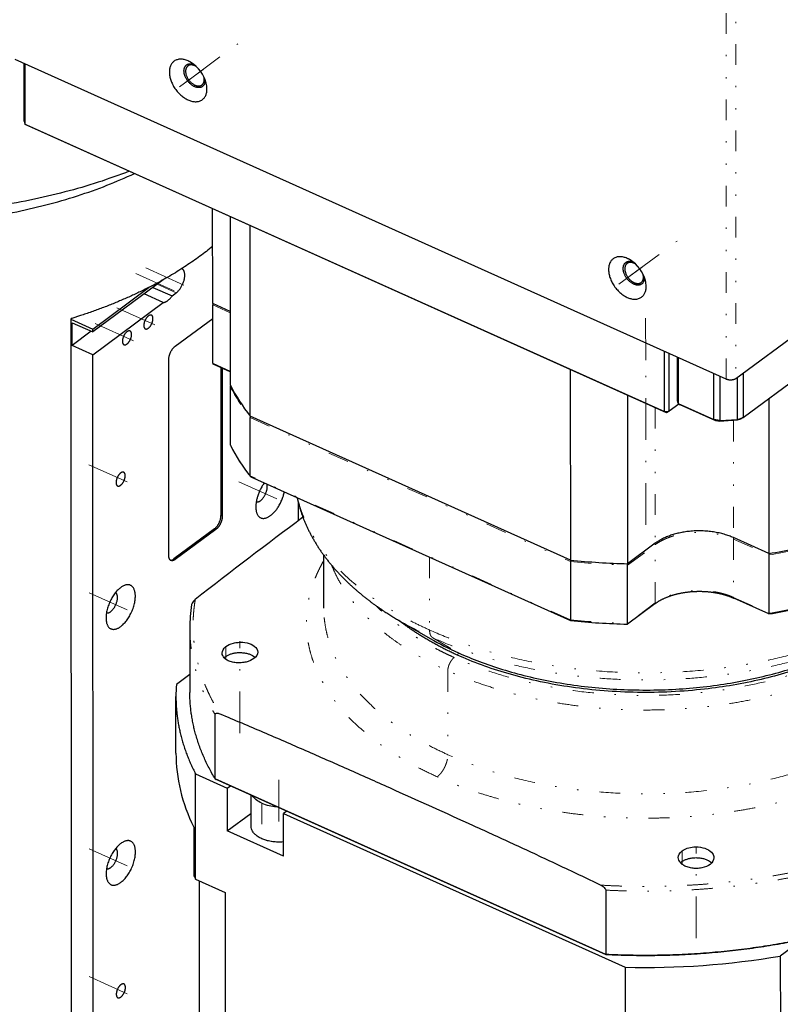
# Model space of a CAD drawing. Header units: millimetres. Extents: x 0 to 3370, y -108 to 2376.
# Tile 10 of 14: x 2565 to 2674, y 1866 to 2007. Entities that reach past the tile are written whole.
import ezdxf

# ---------------------------------------------------------------- set-up
doc = ezdxf.new("R2010")
doc.units = ezdxf.units.MM
doc.linetypes.add('DASHEDBIDOT', pattern=[12.4, 3, -3, 0.2, -3, 0.2, -3])
doc.linetypes.add('DASHEDDOT2X', pattern=[12.2, 6, -3, 0.2, -3])
doc.layers.add('Layer0000', color=7, linetype='Continuous', lineweight=25)

msp = doc.modelspace()

# ---------------------------------------------------------------- linework, layer by layer
at = {"layer": 'Layer0000', "color": 251, "linetype": 'DASHEDBIDOT', "lineweight": 18}
for p, q in [((2666.3369492, 1955.5625415), (2666.3108058, 2015.9986652)), ((2667.714289, 2016.0994093), (2667.7404324, 1955.6632856)), ((2584.5805176, 1969.2008729), (2587.326309, 1967.9665191)), ((2595.0755692, 1965.1078365), (2592.5674446, 1966.2353486)), ((2595.0791904, 1956.7366166), (2592.5710658, 1957.8641287)), ((2656.1302213, 1951.4662792), (2656.1386385, 1932.0080721)), ((2597.9547674, 1950.0544296), (2643.9441347, 1929.3801907)), ((2667.3592245, 1949.6426449), (2667.3665042, 1932.8140251)), ((2643.9477559, 1921.0089709), (2597.9583886, 1941.6832098)), ((2593.7550939, 1935.9945709), (2593.9522644, 1935.9059341)), ((2593.0306212, 1933.9979238), (2592.8334507, 1934.0865606)), ((2652.1728445, 1928.8669591), (2656.1387268, 1931.803896)), ((2656.142348, 1923.4326762), (2656.1387268, 1931.803896)), ((2667.3665925, 1932.609849), (2667.3702137, 1924.2386291)), ((2667.3665925, 1932.609849), (2672.4541253, 1930.3227797)), ((2586.9928407, 1929.7610535), (2587.1900112, 1929.6724167)), ((2623.721141, 1930.0105401), (2623.7256704, 1919.5399477)), ((2656.142348, 1923.4326762), (2652.1764657, 1920.4957392)), ((2667.3702137, 1924.2386291), (2672.4577465, 1921.9515599)), ((2624.1764725, 1918.4295841), (2627.8783281, 1916.2546848)), ((2594.4680962, 1915.3345763), (2594.4673075, 1917.1577507)), ((2627.8783281, 1916.2546848), (2627.7247161, 1915.9366859)), ((2626.3419437, 1913.6872237), (2626.3471547, 1901.6408342)), ((2598.0337617, 1895.864973), (2598.0349102, 1893.2099507)), ((2598.0337617, 1895.864973), (2598.0349102, 1893.2099507)), ((2599.6154939, 1894.676133), (2599.617702, 1889.5717307)), ((2599.6154939, 1894.676133), (2599.617702, 1889.5717307)), ((2659.9957761, 1885.9077942), (2659.9949526, 1887.8113321))]:
    msp.add_line(p, q, dxfattribs=at)
at = {"layer": 'Layer0000', "color": 5, "linetype": 'DASHEDDOT2X', "lineweight": 18}
for p, q in [((2588.7833546, 1998.2832554), (2596.1766709, 2003.758381)), ((2587.8117097, 1997.5637031), (2591.1956266, 2000.0696652)), ((2651.8779265, 1969.9194765), (2659.2712427, 1975.394602)), ((2582.9710509, 1971.5574447), (2588.7225201, 1968.9719069)), ((2650.9062815, 1969.1999241), (2654.2901985, 1971.7058862)), ((2581.5442783, 1970.7354485), (2587.492918, 1968.0612739)), ((2578.7789764, 1965.8281079), (2584.7276161, 1963.1539333)), ((2654.7662917, 1958.3264887), (2654.7628468, 1966.2899547)), ((2575.7049712, 1963.5515252), (2581.6536109, 1960.8773506)), ((2654.7765371, 1934.6420618), (2654.7650543, 1961.1855448)), ((2574.7917035, 1943.2679823), (2580.7403432, 1940.5938077)), ((2596.3181157, 1940.8285285), (2602.2667554, 1938.1543539)), ((2574.800079, 1924.8924497), (2580.7487187, 1922.2182751)), ((2596.4834316, 1904.730709), (2596.4777157, 1917.9442664)), ((2602.0740356, 1898.0289183), (2602.0775688, 1889.8612763)), ((2574.81683, 1888.1413845), (2580.7654697, 1885.4672099)), ((2662.0111248, 1875.2731352), (2662.0054154, 1888.4715208)), ((2574.8252055, 1869.7658519), (2580.7738452, 1867.0916773))]:
    msp.add_line(p, q, dxfattribs=at)
at = {"layer": 'Layer0000', "color": 7, "linetype": 'Continuous', "lineweight": 25}
for p, q in [((2666.3369492, 1955.5625415), (2564.2026111, 2001.4764087)), ((2565.485896, 1992.6231542), (2565.4823151, 2000.9011256)), ((2565.5690974, 2000.8621131), (2565.5728365, 1992.2182349)), ((2565.485896, 1992.6231542), (2565.5728365, 1992.2182349)), ((2565.8804137, 1992.0375284), (2565.5728365, 1992.2182349)), ((2565.5728365, 1992.2182349), (2657.4543068, 1950.9134818)), ((2657.761884, 1950.7327753), (2565.8804137, 1992.0375284)), ((2667.7404324, 1955.6632856), (2705.8580982, 1983.8913497)), ((2592.5673563, 1966.4395247), (2592.5614716, 1980.043222)), ((2595.0695962, 1978.9157099), (2595.0800555, 1954.7368097)), ((2597.954679, 1950.2586057), (2597.9428413, 1977.6240601)), ((2575.3360135, 1962.7629531), (2583.4586116, 1968.7784817)), ((2585.4417456, 1969.8386912), (2575.3361996, 1962.354608)), ((2583.9846379, 1968.7595693), (2586.7304294, 1967.5252156)), ((2585.4629845, 1966.5865565), (2582.717193, 1967.8209103)), ((2586.7304294, 1967.5252156), (2587.326309, 1967.9665191)), ((2575.3376886, 1959.0878466), (2585.4629845, 1966.5865565)), ((2595.0754809, 1965.3120126), (2592.5673563, 1966.4395247)), ((2592.5710658, 1957.8641287), (2592.5674446, 1966.2353486)), ((2572.357778, 1964.3118514), (2572.1812849, 1964.1811421)), ((2572.355365, 1964.3100644), (2572.3553646, 1964.3111023)), ((2587.176052, 1960.2983043), (2592.5682854, 1964.2917475)), ((2572.1812849, 1964.1811421), (2575.3360135, 1962.7629531)), ((2572.1812849, 1964.1811421), (2572.2706236, 1768.1754611)), ((2572.3786415, 1963.6841601), (2575.3361996, 1962.354608)), ((2572.3801305, 1960.4173988), (2572.3786415, 1963.6841601)), ((2668.7620125, 1950.0665499), (2687.0957186, 1963.6435889)), ((2575.124433, 1962.4498063), (2572.3801305, 1960.4173988)), ((2575.3361996, 1962.354608), (2575.3360135, 1962.7629531)), ((2575.3376886, 1959.0878466), (2572.3801305, 1960.4173988)), ((2575.4236771, 1770.4323787), (2575.3376886, 1959.0878466)), ((2657.4543068, 1950.9134818), (2657.4505676, 1959.55736)), ((2658.1560484, 1950.9638538), (2658.1524675, 1959.2418252)), ((2659.3381884, 1952.4737939), (2659.3354907, 1958.7100043)), ((2659.422273, 1958.6709919), (2659.4251289, 1952.0688746)), ((2586.2672513, 1930.2144774), (2586.2544088, 1958.390294)), ((2595.0792299, 1956.6454171), (2592.6556189, 1957.7349366)), ((2593.745408, 1957.2450286), (2593.7550939, 1935.9945709)), ((2593.9425785, 1957.1563918), (2593.9522644, 1935.9059341)), ((2643.9322087, 1956.9498212), (2643.9440464, 1929.5843668)), ((2664.5515629, 1949.7643176), (2664.548707, 1956.3664348)), ((2665.4393662, 1955.9660444), (2665.4421102, 1949.6226624)), ((2667.9584057, 1949.8032858), (2667.9558018, 1955.8227775)), ((2668.7592651, 1956.4177828), (2668.7620125, 1950.0665499)), ((2595.0801438, 1954.5326336), (2595.083765, 1946.1614138)), ((2652.1622969, 1953.2500354), (2652.1727562, 1929.0711352)), ((2659.549522, 1951.9957917), (2658.1560484, 1950.9638538)), ((2659.4251289, 1952.0688746), (2659.3381884, 1952.4737939)), ((2659.4251289, 1952.0688746), (2659.7327061, 1951.8881681)), ((2659.4251289, 1952.0688746), (2664.5515629, 1949.7643176)), ((2664.8591401, 1949.5836111), (2659.7327061, 1951.8881681)), ((2672.444405, 1952.7935482), (2672.454037, 1930.5269558)), ((2643.9440464, 1929.5843668), (2597.954679, 1950.2586057)), ((2657.4543068, 1950.9134818), (2658.1560484, 1950.9638538)), ((2657.761884, 1950.7327753), (2657.4543068, 1950.9134818)), ((2658.1560484, 1950.9638538), (2657.761884, 1950.7327753)), ((2597.9583886, 1941.6832098), (2597.9547674, 1950.0544296)), ((2665.4421102, 1949.6226624), (2664.5515629, 1949.7643176)), ((2664.8591401, 1949.5836111), (2664.5515629, 1949.7643176)), ((2665.3808106, 1949.5006314), (2664.8591401, 1949.5836111)), ((2667.8971061, 1949.6812548), (2665.3808106, 1949.5006314)), ((2665.4421102, 1949.6226624), (2665.3808106, 1949.5006314)), ((2665.4421102, 1949.6226624), (2667.9584057, 1949.8032858)), ((2668.3678481, 1949.8354714), (2667.8971061, 1949.6812548)), ((2667.9584057, 1949.8032858), (2667.8971061, 1949.6812548)), ((2667.9584057, 1949.8032858), (2668.7620125, 1950.0665499)), ((2668.7620125, 1950.0665499), (2668.3678481, 1949.8354714)), ((2598.0272892, 1941.5610541), (2643.9814242, 1920.9026537)), ((2604.8677825, 1937.8458022), (2604.8689736, 1935.2326429)), ((2592.8334507, 1934.0865606), (2586.9928407, 1929.7610535)), ((2593.0306212, 1933.9979238), (2587.1900112, 1929.6724167)), ((2656.1386385, 1932.0080721), (2652.1727562, 1929.0711352)), ((2672.454037, 1930.5269558), (2667.3665042, 1932.8140251)), ((2608.5317081, 1922.6780527), (2608.5284201, 1930.2788827)), ((2672.4541253, 1930.3227797), (2672.4577465, 1921.9515599)), ((2643.9441347, 1929.3801907), (2643.9477559, 1921.0089709)), ((2652.1764657, 1920.4957392), (2652.1728445, 1928.8669591)), ((2656.0939597, 1923.3204054), (2652.1476777, 1920.3979835)), ((2672.4751334, 1921.8525619), (2667.4214093, 1924.1244327)), ((2619.5645468, 1920.7814391), (2623.8240623, 1918.3221606)), ((2589.2829464, 1919.8112602), (2589.2869386, 1910.5825008)), ((2589.2858256, 1913.1554174), (2587.3517647, 1911.7231473)), ((2589.2858256, 1913.1554174), (2587.3517647, 1911.7231473)), ((2587.290719, 1901.8428989), (2587.2871861, 1910.0099426)), ((2587.290719, 1901.8428989), (2587.2871861, 1910.0099426)), ((2592.9191718, 1898.1811804), (2592.9151797, 1907.4099398)), ((2590.1175866, 1883.7629412), (2590.1110507, 1898.8719722)), ((2590.1110507, 1898.8719722), (2594.6508547, 1896.8311311)), ((2590.1175866, 1883.7629412), (2590.1110507, 1898.8719722)), ((2590.1110507, 1898.8719722), (2594.6508547, 1896.8311311)), ((2592.9191718, 1898.1811804), (2593.0888036, 1898.0879487)), ((2649.0265764, 1872.9584398), (2592.9191718, 1898.1811804)), ((2649.1030064, 1872.9071063), (2593.0888036, 1898.0879487)), ((2594.6508547, 1896.8311311), (2595.116874, 1897.176242)), ((2594.6508547, 1896.8311311), (2595.116874, 1897.176242)), ((2594.6508547, 1896.8311311), (2594.6535044, 1890.7058483)), ((2594.6508547, 1896.8311311), (2594.6535044, 1890.7058483)), ((2598.0769066, 1891.3911658), (2598.0749793, 1895.8464438)), ((2598.0769066, 1891.3911658), (2598.0749793, 1895.8464438)), ((2603.200866, 1893.5421328), (2602.7348467, 1893.1970219)), ((2603.200866, 1893.5421328), (2602.7348467, 1893.1970219)), ((2594.6535044, 1890.7058483), (2598.0349102, 1893.2099507)), ((2594.6535044, 1890.7058483), (2598.0349102, 1893.2099507)), ((2602.7374964, 1887.0717391), (2602.7348467, 1893.1970219)), ((2602.7348467, 1893.1970219), (2651.8351921, 1871.1242618)), ((2602.7374964, 1887.0717391), (2602.7348467, 1893.1970219)), ((2602.7348467, 1893.1970219), (2651.8351921, 1871.1242618)), ((2589.8408122, 1891.2480768), (2589.8438152, 1884.3060896)), ((2589.8408122, 1891.2480768), (2589.8438152, 1884.3060896)), ((2602.7374964, 1887.0717391), (2594.6535044, 1890.7058483)), ((2602.7374964, 1887.0717391), (2594.6535044, 1890.7058483)), ((2590.1175866, 1883.7629412), (2594.3655782, 1881.8532826)), ((2590.1175866, 1883.7629412), (2594.3655782, 1881.8532826)), ((2590.7161049, 1791.8739527), (2590.6764643, 1883.5117012)), ((2590.7161049, 1791.8739527), (2590.6764643, 1883.5117012)), ((2594.3655782, 1881.8532826), (2594.4075312, 1784.869638)), ((2594.3655782, 1881.8532826), (2594.4075312, 1784.869638)), ((2649.0225842, 1882.1871992), (2649.0265764, 1872.9584398)), ((2677.6457125, 1875.3436946), (2674.106801, 1872.7229512)), ((2677.6457125, 1875.3436946), (2674.106801, 1872.7229512)), ((2649.0265764, 1872.9584398), (2649.1030064, 1872.9071063)), ((2674.106801, 1872.7229512), (2674.1133368, 1857.6139202)), ((2674.106801, 1872.7229512), (2674.1133368, 1857.6139202)), ((2651.8351921, 1871.1242618), (2651.838725, 1862.9572181)), ((2651.8351921, 1871.1242618), (2651.838725, 1862.9572181))]:
    msp.add_line(p, q, dxfattribs=at)
for centre, radius, start, end in [((2586.7662582, 1996.7894933), 5.0423186, 14.995407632, 58.048240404), ((2589.7803468, 1998.473203), 1.7046062, 0.05239127, 3.767011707), ((2588.2980847, 1997.2340601), 3.4477868, 0.431140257, 14.44566286), ((2649.8608301, 1968.4257143), 5.0423186, 14.995407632, 58.048240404), ((2587.9384409, 1970.963204), 0.5052706, 65.79515861, 69.530916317), ((2652.8749186, 1970.109424), 1.7046062, 0.05239127, 3.767011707), ((2651.3926566, 1968.8702811), 3.4477868, 0.431140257, 14.44566286), ((2592.7323238, 1966.2353449), 0.1648792, 175.756494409, 179.998740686), ((2613.5330919, 1964.7341041), 21.019761, 175.364354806, 175.871148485), ((2592.8279737, 1966.2153543), 0.2620617, 133.927724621, 172.944124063), ((2592.7091353, 1957.8623027), 0.1380815, 179.242293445, 247.28933935), ((2620.5601738, 1967.9311309), 28.6936673, 207.376390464, 218.017587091), ((2595.2327062, 1954.5313735), 0.1525676, 133.049170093, 179.526781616), ((2598.2802417, 1950.0389591), 0.3258418, 143.955453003, 177.27865431), ((2595.256265, 1946.1636998), 0.1725151, 180.759271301, 207.824419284), ((2620.7003795, 1959.3434942), 28.8275315, 207.385535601, 218.003969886), ((2598.1058415, 1941.6788936), 0.1475161, 178.32336317, 215.48602583), ((2598.0668826, 1941.6551887), 0.1020865, 217.346274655, 246.114216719), ((3100.5738327, 1269.9521532), 829.652862, 126.6324305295, 127.9750900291), ((2656.4593803, 2024.2329726), 95.0612783, 279.686450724, 284.47203637), ((2673.8478231, 1930.3072536), 1.3937843, 170.802733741, 179.36173907), ((2586.5216177, 1930.3108031), 0.7240689, 266.879476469, 310.601838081), ((2654.6845629, 2035.5658675), 106.5243501, 264.213212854, 268.64886046), ((2644.5872013, 1929.3672606), 0.6431966, 160.621586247, 178.848107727), ((2651.5332118, 1928.846814), 0.6399499, 1.803924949, 20.612541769), ((2580.9854456, 1923.4462882), 2.740348, 120.765817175, 126.62851557), ((2656.4598204, 2015.4056509), 94.9151848, 279.716444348, 284.459003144), ((2611.5786842, 1919.8158093), 22.2957383, 171.271533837, 180.011690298), ((2672.6047136, 1921.9265965), 0.1490721, 170.359918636, 209.779412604), ((2672.4780568, 1921.8585692), 0.0066019, 245.579339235, 279.746711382), ((2644.0619598, 1920.9874233), 0.1162188, 169.315259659, 227.471771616), ((2643.9945374, 1920.9265032), 0.0271187, 245.754686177, 264.578825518), ((2654.6881955, 2026.7034495), 106.3430502, 264.226503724, 268.620624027), ((2652.1276814, 1920.4249464), 0.033527, 268.919521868, 306.440542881), ((2652.052231, 1920.4792807), 0.1253202, 319.549921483, 7.546570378), ((2646.2981197, 1957.3843048), 45.0658892, 240.086412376, 245.874904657), ((2595.4832009, 1914.3586084), 1.7158294, 126.278760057, 136.741537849), ((2609.8031681, 1910.01903), 22.5159839, 175.659430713, 180.023124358), ((2609.8031681, 1910.01903), 22.5159839, 175.659430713, 180.023124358), ((2601.9622727, 1900.134341), 5.9413303, 246.734515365, 267.895444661), ((2601.9622727, 1900.134341), 5.9413303, 246.734515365, 267.895444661), ((2600.4466041, 1889.9528546), 4.0527697, 125.796488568, 126.517837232), ((2600.4466041, 1889.9528546), 4.0527697, 125.796488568, 126.517837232), ((2581.0021966, 1886.6952231), 2.740348, 120.765817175, 126.62851557), ((2661.0290377, 1884.8790978), 1.7442502, 126.332831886, 135.502465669), ((2614.9244802, 1896.6073095), 27.9349202, 206.126392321, 207.373953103), ((2614.9244802, 1896.6073095), 27.9349202, 206.126392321, 207.373953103), ((2654.8045327, 1985.691982), 114.606193, 268.515353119, 279.696115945), ((2654.8045327, 1985.691982), 114.606193, 268.515353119, 279.696115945)]:
    msp.add_arc(centre, radius, start, end, dxfattribs=at)
at = {"layer": 'Layer0000', "color": 251, "linetype": 'DASHEDBIDOT', "lineweight": 18}
for centre, radius, start, end in [((2620.5602622, 1967.7269548), 28.6936673, 207.376390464, 218.017587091), ((2620.5638834, 1959.3557349), 28.6936673, 207.376390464, 218.017587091), ((2655.8270531, 1931.7927555), 0.3118728, 2.047110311, 34.243413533), ((2667.792155, 1932.596945), 0.4257581, 152.634089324, 178.263204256), ((2656.4594686, 2024.0287965), 95.0612783, 279.686450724, 284.47203637), ((2654.6846512, 2035.3616914), 106.5243501, 264.213212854, 268.64886046), ((2656.0076006, 1923.4241889), 0.1350144, 309.764135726, 3.604114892), ((2667.4868594, 1924.2223488), 0.1177764, 172.054489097, 236.240014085), ((2656.4630899, 2015.6575767), 95.0612783, 279.686450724, 284.47203637), ((2645.1298874, 1965.2165406), 51.2646554, 240.086412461, 245.874904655), ((2654.6882724, 2026.9904715), 106.5243501, 264.213212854, 268.64886046)]:
    msp.add_arc(centre, radius, start, end, dxfattribs=at)
at = {"layer": 'Layer0000', "color": 7, "linetype": 'Continuous', "lineweight": 25}
for points, weights, knots in [([(2589.4346787, 2001.0678701), (2589.2390623, 2001.1855906), (2589.0413549, 2001.2744687), (2586.3381469, 2002.4896794), (2586.3393578, 1999.6904251), (2586.3405687, 1996.8911709), (2589.0437767, 1995.6759602), (2591.7469848, 1994.4607496), (2591.7457739, 1997.2600038)], [0.947095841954, 0.970596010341, 1, 0.707106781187, 1, 0.707106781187, 1, 0.707106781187, 1], [0.22490212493, 0.22490212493, 0.22490212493, 0.25, 0.25, 0.5, 0.5, 0.75, 0.75, 1, 1, 1]), ([(2591.4849523, 1998.4747617), (2591.4856332, 1996.900564), (2589.9654484, 1997.5839538), (2588.4452635, 1998.2673436), (2588.4445826, 1999.8415413), (2588.4439472, 2001.3104272), (2589.8589961, 2000.7758265)], [1, 0.707106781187, 1, 0.707106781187, 1, 0.721238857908, 0.973099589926], [0, 0, 0, 0.25, 0.25, 0.5, 0.5, 0.737937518, 0.737937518, 0.737937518]), ([(2588.6734511, 1999.7974971), (2588.6740517, 1998.4090997), (2590.0148114, 1997.8063694), (2590.6253162, 1997.5319207), (2591.02593, 1997.8285954)], [1, 0.707106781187, 1, 0.841319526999, 0.854575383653], [0, 0, 0, 0.25, 0.25, 0.38544225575, 0.38544225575, 0.38544225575]), ([(2590.1932275, 2000.4899063), (2590.1038227, 2000.5426098), (2590.0136102, 2000.5831643), (2589.4031053, 2000.857613), (2589.0024916, 2000.5609382)], [0.950791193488, 0.972885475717, 1, 0.841319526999, 0.854575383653], [0.72685630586, 0.72685630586, 0.72685630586, 0.75, 0.75, 0.88544225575, 0.88544225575, 0.88544225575]), ([(2591.02593, 1997.8285954), (2591.3551952, 1998.072433), (2591.3549704, 1998.5920365), (2591.354888, 1998.782542), (2591.3052559, 1998.9882827)], [0.854575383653, 0.865787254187, 1, 0.946221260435, 0.912191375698], [0.38544225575, 0.38544225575, 0.38544225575, 0.5, 0.5, 0.5459030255, 0.5459030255, 0.5459030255]), ([(2580.5880097, 1985.4258185), (2541.5629424, 1970.4031195), (2504.5732022, 1987.031631), (2501.3964396, 1988.4597252), (2498.5497216, 1990.1033094)], [0.901341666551, 0.769896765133, 1, 0.97497426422, 0.954225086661], [0.55359460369, 0.55359460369, 0.55359460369, 0.75, 0.75, 0.77136080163, 0.77136080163, 0.77136080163]), ([(2502.9736172, 1987.5491243), (2505.5466122, 1986.0635771), (2508.4179169, 1984.7727997), (2545.0766706, 1968.2930811), (2581.3202763, 1985.0966326)], [0.954225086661, 0.97497426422, 1, 0.753175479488, 0.922354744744], [0.22863919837, 0.22863919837, 0.22863919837, 0.25, 0.25, 0.46067790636, 0.46067790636, 0.46067790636]), ([(2652.5292506, 1972.7040912), (2652.3336342, 1972.8218116), (2652.1359268, 1972.9106897), (2649.4327187, 1974.1259004), (2649.4339296, 1971.3266461), (2649.4351405, 1968.5273919), (2652.1383486, 1967.3121812), (2654.8415566, 1966.0969706), (2654.8403457, 1968.8962248)], [0.947095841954, 0.970596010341, 1, 0.707106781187, 1, 0.707106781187, 1, 0.707106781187, 1], [0.22490212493, 0.22490212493, 0.22490212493, 0.25, 0.25, 0.5, 0.5, 0.75, 0.75, 1, 1, 1]), ([(2587.326309, 1967.9665191), (2588.5559111, 1968.8771522), (2588.5551666, 1970.5105329), (2588.5548341, 1971.2400862), (2588.1456019, 1971.424054)], [1, 0.707106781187, 1, 0.843875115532, 0.854193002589], [0, 0, 0, 0.5, 0.5, 0.76652184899, 0.76652184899, 0.76652184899]), ([(2654.5795241, 1970.1109827), (2654.5802051, 1968.536785), (2653.0600202, 1969.2201748), (2651.5398354, 1969.9035646), (2651.5391544, 1971.4777623), (2651.538519, 1972.9466483), (2652.9535679, 1972.4120475)], [1, 0.707106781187, 1, 0.707106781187, 1, 0.721238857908, 0.973099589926], [0, 0, 0, 0.25, 0.25, 0.5, 0.5, 0.737937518, 0.737937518, 0.737937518]), ([(2651.768023, 1971.4337181), (2651.7686235, 1970.0453207), (2653.1093832, 1969.4425904), (2653.7198881, 1969.1681417), (2654.1205018, 1969.4648164)], [1, 0.707106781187, 1, 0.841319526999, 0.854575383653], [0, 0, 0, 0.25, 0.25, 0.38544225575, 0.38544225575, 0.38544225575]), ([(2653.2877994, 1972.1261273), (2653.1983946, 1972.1788308), (2653.108182, 1972.2193853), (2652.4976771, 1972.493834), (2652.0970634, 1972.1971592)], [0.950791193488, 0.972885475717, 1, 0.841319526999, 0.854575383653], [0.72685630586, 0.72685630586, 0.72685630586, 0.75, 0.75, 0.88544225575, 0.88544225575, 0.88544225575]), ([(2654.1205018, 1969.4648164), (2654.449767, 1969.708654), (2654.4495423, 1970.2282575), (2654.4494599, 1970.418763), (2654.3998278, 1970.6245037)], [0.854575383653, 0.865787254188, 1, 0.946221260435, 0.912191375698], [0.38544225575, 0.38544225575, 0.38544225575, 0.5, 0.5, 0.5459030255, 0.5459030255, 0.5459030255]), ([(2583.3302604, 1964.6598682), (2582.6693493, 1964.1704029), (2582.6697495, 1963.2924608), (2582.6699282, 1962.9003259), (2582.8898905, 1962.8014432)], [1, 0.707106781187, 1, 0.843875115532, 0.854193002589], [0, 0, 0, 0.25, 0.25, 0.38326092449, 0.38326092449, 0.38326092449]), ([(2582.8898905, 1962.8014432), (2583.0782608, 1962.7167625), (2583.3310607, 1962.903984), (2583.9919719, 1963.3934493), (2583.9915717, 1964.2713914), (2583.991393, 1964.6635263), (2583.7714307, 1964.762409)], [0.854193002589, 0.863231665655, 1, 0.707106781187, 1, 0.843875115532, 0.854193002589], [0.38326092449, 0.38326092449, 0.38326092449, 0.5, 0.5, 0.75, 0.75, 0.88326092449, 0.88326092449, 0.88326092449]), ([(2580.2562552, 1962.3832855), (2579.595344, 1961.8938202), (2579.5957442, 1961.0158781), (2579.5959229, 1960.6237432), (2579.8158852, 1960.5248605)], [1, 0.707106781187, 1, 0.843875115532, 0.854193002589], [0, 0, 0, 0.25, 0.25, 0.38326092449, 0.38326092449, 0.38326092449]), ([(2579.8158852, 1960.5248605), (2580.0042556, 1960.4401798), (2580.2570555, 1960.6274013), (2580.9179666, 1961.1168666), (2580.9175665, 1961.9948087), (2580.9173877, 1962.3869436), (2580.6974254, 1962.4858263)], [0.854193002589, 0.863231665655, 1, 0.707106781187, 1, 0.843875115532, 0.854193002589], [0.38326092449, 0.38326092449, 0.38326092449, 0.5, 0.5, 0.75, 0.75, 0.88326092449, 0.88326092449, 0.88326092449]), ([(2579.3429875, 1942.0997426), (2578.6820763, 1941.6102773), (2578.6824765, 1940.7323352), (2578.6826552, 1940.3402003), (2578.9026175, 1940.2413176)], [1, 0.707106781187, 1, 0.843875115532, 0.854193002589], [0, 0, 0, 0.25, 0.25, 0.38326092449, 0.38326092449, 0.38326092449]), ([(2578.9026175, 1940.2413176), (2579.0909879, 1940.1566369), (2579.3437878, 1940.3438584), (2580.0046989, 1940.8333237), (2580.0042988, 1941.7112658), (2580.00412, 1942.1034007), (2579.7841577, 1942.2022834)], [0.854193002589, 0.863231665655, 1, 0.707106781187, 1, 0.843875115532, 0.854193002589], [0.38326092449, 0.38326092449, 0.38326092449, 0.5, 0.5, 0.75, 0.75, 0.88326092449, 0.88326092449, 0.88326092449]), ([(2599.9915752, 1940.6780214), (2598.7617501, 1939.018947), (2598.7625693, 1937.2217493), (2598.7627104, 1936.9120875), (2598.8138006, 1936.6476482)], [0.881197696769, 0.789926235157, 1, 0.956185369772, 0.925479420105], [0.07069082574, 0.07069082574, 0.07069082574, 0.25, 0.25, 0.28739812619, 0.28739812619, 0.28739812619]), ([(2598.8258506, 1937.9513333), (2599.0921495, 1937.8740502), (2599.4290788, 1938.1235773), (2600.4127605, 1938.8520837), (2600.4121649, 1940.1587883), (2600.4120761, 1940.3535975), (2600.369215, 1940.5082557)], [0.856918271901, 0.875751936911, 1, 0.707106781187, 1, 0.94183883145, 0.906776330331], [0.39394764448, 0.39394764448, 0.39394764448, 0.5, 0.5, 0.75, 0.75, 0.79964366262, 0.79964366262, 0.79964366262]), ([(2598.8138006, 1936.6476482), (2599.1836306, 1934.7334328), (2600.8710757, 1935.9831406), (2602.3929895, 1937.1102572), (2602.8705844, 1939.3837804)], [0.925479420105, 0.750921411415, 1, 0.76972863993, 0.901533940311], [0.28739812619, 0.28739812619, 0.28739812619, 0.5, 0.5, 0.69654890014, 0.69654890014, 0.69654890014]), ([(2593.9522644, 1935.9059341), (2593.9524957, 1935.3985078), (2593.6825526, 1934.8396645), (2593.4126096, 1934.2808212), (2593.0306212, 1933.9979238)], [1, 0.923879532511, 1, 0.923879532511, 1], [0, 0, 0, 0.5, 0.5, 1, 1, 1]), ([(2577.2957638, 1920.7115694), (2577.6655939, 1918.797354), (2579.353039, 1920.0470618), (2581.4602696, 1921.6076592), (2581.4589937, 1924.4068654), (2581.457852, 1926.9117032), (2579.5836745, 1925.800974)], [0.925479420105, 0.750921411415, 1, 0.707106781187, 1, 0.72957855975, 0.958504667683], [0.28739812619, 0.28739812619, 0.28739812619, 0.5, 0.5, 0.75, 0.75, 0.98081913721, 0.98081913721, 0.98081913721]), ([(2579.3504873, 1925.6454741), (2577.2432567, 1924.0848766), (2577.2445325, 1921.2856705), (2577.2446737, 1920.9760087), (2577.2957638, 1920.7115694)], [1, 0.707106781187, 1, 0.956185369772, 0.925479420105], [0, 0, 0, 0.25, 0.25, 0.28739812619, 0.28739812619, 0.28739812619]), ([(2577.3078139, 1922.0152545), (2577.5741128, 1921.9379714), (2577.9110421, 1922.1874985), (2578.8947238, 1922.9160049), (2578.8941282, 1924.2227095), (2578.893887, 1924.7518032), (2578.6165983, 1924.9266151)], [0.856918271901, 0.875751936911, 1, 0.707106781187, 1, 0.856371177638, 0.853607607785], [0.39394764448, 0.39394764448, 0.39394764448, 0.5, 0.5, 0.75, 0.75, 0.87259486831, 0.87259486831, 0.87259486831]), ([(2690.2431838, 1920.9532562), (2689.8678689, 1920.6581616), (2689.4779773, 1920.3694271), (2662.4267306, 1900.3366074), (2627.7247161, 1915.9366859)], [0.988371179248, 0.994065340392, 1, 0.707106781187, 1], [0.48986890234, 0.48986890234, 0.48986890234, 0.5, 0.5, 1, 1, 1]), ([(2594.4679201, 1915.7418203), (2596.0356628, 1916.9028133), (2598.0468022, 1915.9987178), (2598.4136493, 1915.833804), (2598.6559044, 1915.6047404)], [1, 0.707106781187, 1, 0.929751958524, 0.893200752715], [0, 0, 0, 0.5, 0.5, 0.61992090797, 0.61992090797, 0.61992090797]), ([(2577.3125149, 1883.9605042), (2577.6823449, 1882.0462888), (2579.36979, 1883.2959966), (2581.4770206, 1884.856594), (2581.4757447, 1887.6558002), (2581.474603, 1890.1606381), (2579.6004256, 1889.0499088)], [0.925479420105, 0.750921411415, 1, 0.707106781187, 1, 0.72957855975, 0.958504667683], [0.28739812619, 0.28739812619, 0.28739812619, 0.5, 0.5, 0.75, 0.75, 0.98081913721, 0.98081913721, 0.98081913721]), ([(2579.3672383, 1888.8944089), (2577.2600077, 1887.3338114), (2577.2612835, 1884.5346053), (2577.2614247, 1884.2249435), (2577.3125149, 1883.9605042)], [1, 0.707106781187, 1, 0.956185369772, 0.925479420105], [0, 0, 0, 0.25, 0.25, 0.28739812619, 0.28739812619, 0.28739812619]), ([(2577.3245649, 1885.2641893), (2577.5908638, 1885.1869062), (2577.9277931, 1885.4364333), (2578.9114748, 1886.1649397), (2578.9108792, 1887.4716443), (2578.910638, 1888.000738), (2578.6333493, 1888.17555)], [0.856918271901, 0.875751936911, 1, 0.707106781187, 1, 0.856371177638, 0.853607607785], [0.39394764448, 0.39394764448, 0.39394764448, 0.5, 0.5, 0.75, 0.75, 0.87259486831, 0.87259486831, 0.87259486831]), ([(2659.9956132, 1886.2842465), (2661.5633559, 1887.4452394), (2663.5744954, 1886.541144), (2663.9846579, 1886.3567579), (2664.236854, 1886.0943747)], [1, 0.707106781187, 1, 0.922103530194, 0.885641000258], [0, 0, 0, 0.5, 0.5, 0.63297759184, 0.63297759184, 0.63297759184]), ([(2579.3764895, 1868.5976123), (2578.7155784, 1868.108147), (2578.7159785, 1867.2302049), (2578.7161573, 1866.83807), (2578.9361196, 1866.7391873)], [1, 0.707106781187, 1, 0.843875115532, 0.854193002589], [0, 0, 0, 0.25, 0.25, 0.38326092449, 0.38326092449, 0.38326092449]), ([(2578.9361196, 1866.7391873), (2579.1244899, 1866.6545065), (2579.3772898, 1866.841728), (2580.0382009, 1867.3311933), (2580.0378008, 1868.2091354), (2580.037622, 1868.6012704), (2579.8176597, 1868.7001531)], [0.854193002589, 0.863231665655, 1, 0.707106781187, 1, 0.843875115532, 0.854193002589], [0.38326092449, 0.38326092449, 0.38326092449, 0.5, 0.5, 0.75, 0.75, 0.88326092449, 0.88326092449, 0.88326092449])]:
    msp.add_rational_spline(points, weights, degree=2, knots=knots, dxfattribs=at)
for points, weights in [([(2589.0024916, 2000.5609382), (2588.6732264, 2000.3171006), (2588.6734511, 1999.7974971)], [0.854575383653, 0.865787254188, 1]), ([(2592.5638058, 1974.6472745), (2584.572717, 1968.1032828), (2572.3553646, 1964.3111023)], [0.958001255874, 0.952589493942, 1]), ([(2652.0970634, 1972.1971592), (2651.7677982, 1971.9533216), (2651.768023, 1971.4337181)], [0.854575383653, 0.865787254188, 1]), ([(2585.4629845, 1966.5865565), (2586.0969047, 1966.6220193), (2586.7304294, 1967.5252156)], [1, 0.888888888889, 1]), ([(2583.7714307, 1964.762409), (2583.5830603, 1964.8470897), (2583.3302604, 1964.6598682)], [0.854193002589, 0.863231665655, 1]), ([(2580.6974254, 1962.4858263), (2580.5090551, 1962.570507), (2580.2562552, 1962.3832855)], [0.854193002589, 0.863231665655, 1]), ([(2586.2544088, 1958.390294), (2586.2538505, 1959.6153295), (2587.176052, 1960.2983043)], [1, 0.707106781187, 1]), ([(2667.7404324, 1955.6632856), (2667.1256314, 1955.2079942), (2666.3369492, 1955.5625415)], [1, 0.707106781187, 1]), ([(2579.7841577, 1942.2022834), (2579.5957874, 1942.2869641), (2579.3429875, 1942.0997426)], [0.854193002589, 0.863231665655, 1]), ([(2592.8334507, 1934.0865606), (2593.7556522, 1934.7695354), (2593.7550939, 1935.9945709)], [1, 0.707106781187, 1]), ([(2667.3665042, 1932.8140251), (2661.057047, 1935.650403), (2656.1386385, 1932.0080721)], [1, 0.707106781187, 1]), ([(2586.5744248, 1929.5293365), (2586.2675007, 1929.6673124), (2586.2672513, 1930.2144774)], [0.854193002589, 0.843875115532, 1]), ([(2587.1900112, 1929.6724167), (2586.8372671, 1929.4111774), (2586.5744248, 1929.5293365)], [1, 0.863231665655, 0.854193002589]), ([(2627.7247161, 1915.9366859), (2622.9254826, 1918.0941519), (2619.3217566, 1920.9225693)], [1, 0.945818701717, 0.911683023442]), ([(2627.8783281, 1916.2546848), (2658.403228, 1902.5324027), (2685.7431194, 1918.3489454)], [1, 0.731830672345, 0.954726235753]), ([(2592.9191718, 1898.1811804), (2589.2896976, 1904.204474), (2589.2869386, 1910.5825008)], [1, 0.982418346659, 0.992627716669]), ([(2587.2871861, 1910.0099426), (2587.2896467, 1904.3215639), (2590.1110507, 1898.8719722)], [0.996809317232, 0.987924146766, 1]), ([(2587.2871861, 1910.0099426), (2587.2896467, 1904.3215639), (2590.1110507, 1898.8719722)], [0.996809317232, 0.987924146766, 1]), ([(2676.2957599, 1874.9158625), (2663.0235497, 1872.2493851), (2649.0265764, 1872.9584398)], [1, 0.977754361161, 1]), ([(2676.1744209, 1874.8503328), (2662.9968825, 1872.2105738), (2649.1030064, 1872.9071063)], [1, 0.977943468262, 1]), ([(2579.8176597, 1868.7001531), (2579.6292894, 1868.7848338), (2579.3764895, 1868.5976123)], [0.854193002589, 0.863231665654, 1])]:
    msp.add_rational_spline(points, weights, degree=2, dxfattribs=at)
at = {"layer": 'Layer0000', "color": 251, "linetype": 'DASHEDBIDOT', "lineweight": 18}
for points, weights, knots in [([(2623.7256704, 1919.5399477), (2663.5541188, 1901.6353123), (2694.6015724, 1924.6275258), (2704.9987535, 1932.3271655), (2705.2667781, 1942.084878)], [1, 0.707106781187, 1, 0.878185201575, 0.857696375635], [0, 0, 0, 0.5, 0.5, 0.70795086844, 0.70795086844, 0.70795086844]), ([(2656.1387268, 1931.803896), (2658.1759983, 1933.3125989), (2661.4645641, 1933.548657), (2664.7531298, 1933.7847152), (2667.3665925, 1932.609849)], [1, 0.923879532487, 1, 0.923879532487, 1], [0, 0, 0, 0.5, 0.5, 1, 1, 1]), ([(2624.8110353, 1898.4608449), (2608.8852467, 1905.6201857), (2606.4024779, 1917.1835021), (2605.0474593, 1923.4944034), (2608.5287444, 1929.529324)], [1, 0.923879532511, 1, 0.956967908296, 0.962589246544], [0, 0, 0, 0.5, 0.5, 0.78265782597, 0.78265782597, 0.78265782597]), ([(2699.8817949, 1928.8564051), (2694.3445867, 1914.7611129), (2670.8654575, 1909.7271478), (2646.6839614, 1904.542594), (2626.3419437, 1913.6872237)], [0.993715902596, 0.876594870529, 1, 0.873370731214, 1], [0.01273062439, 0.01273062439, 0.01273062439, 0.5, 0.5, 1, 1, 1]), ([(2667.3702137, 1924.2386291), (2664.756751, 1925.4134953), (2661.4681853, 1925.1774372), (2658.1796196, 1924.941379), (2656.142348, 1923.4326762)], [1, 0.923879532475, 1, 0.923879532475, 1], [0, 0, 0, 0.5, 0.5, 1, 1, 1]), ([(2701.0316994, 1922.7180661), (2701.0356692, 1913.5409221), (2691.2582531, 1906.3002498), (2662.823704, 1885.2430245), (2626.3471547, 1901.6408342)], [0.856790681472, 0.875327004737, 1, 0.707106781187, 1], [0.28716988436, 0.28716988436, 0.28716988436, 0.5, 0.5, 1, 1, 1]), ([(2693.562442, 1923.1009448), (2691.9979515, 1921.531641), (2690.0694889, 1920.1035167), (2662.5571415, 1899.7292285), (2627.2636153, 1915.5952173)], [0.949006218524, 0.971785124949, 1, 0.707106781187, 1], [0.45183419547, 0.45183419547, 0.45183419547, 0.5, 0.5, 1, 1, 1]), ([(2693.2308417, 1903.3721207), (2680.8162185, 1894.1784628), (2660.7765212, 1892.7399834), (2640.7368238, 1891.301504), (2624.8110353, 1898.4608449)], [1, 0.923879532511, 1, 0.923879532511, 1], [0, 0, 0, 0.5, 0.5, 1, 1, 1]), ([(2624.8110353, 1898.4608449), (2625.4476826, 1898.9323145), (2625.8976016, 1899.8637118), (2626.3475205, 1900.7951091), (2626.3471547, 1901.6408342)], [1, 0.923879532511, 1, 0.923879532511, 1], [0, 0, 0, 0.5, 0.5, 1, 1, 1])]:
    msp.add_rational_spline(points, weights, degree=2, knots=knots, dxfattribs=at)
at = {"layer": 'Layer0000', "color": 7, "linetype": 'Continuous', "lineweight": 25}
for points, degree, knots in [([(2604.6986287, 1938.5619942), (2605.1023474, 1936.6987766), (2606.7333222, 1932.890429), (2609.1079563, 1929.4008905), (2611.9855063, 1926.2572455), (2614.7411443, 1923.9786354), (2617.5453185, 1921.9469724), (2619.5661851, 1920.7804932)], 2, [0.15894872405, 0.15894872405, 0.15894872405, 0.31000105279, 0.47848409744, 0.6208113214, 0.77745283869, 0.85758779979, 0.9999975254, 0.9999975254, 0.9999975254]), ([(2656.0939597, 1923.3204054), (2656.4544995, 1923.5874396), (2657.5105764, 1924.1683325), (2658.9230471, 1924.6631475), (2660.3497613, 1924.9663866), (2661.8177507, 1925.1124531), (2662.9612158, 1925.1034526), (2664.1128841, 1925.0293148), (2665.2744509, 1924.8227261), (2666.2182475, 1924.5854344), (2667.0782743, 1924.2786743), (2667.4214163, 1924.1244295)], 2, [0, 0, 0, 0.09366538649, 0.23104502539, 0.3536845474, 0.46975872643, 0.58732355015, 0.64927964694, 0.76915696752, 0.84034274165, 0.9312165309, 0.99999935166, 0.99999935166, 0.99999935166]), ([(2590.072812, 1923.9495379), (2589.8806775, 1923.7989422), (2589.6485075, 1923.5295564), (2589.5510561, 1923.2643727), (2589.5410398, 1923.1988215)], 3, [0, 0, 0, 0, 0.66666666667, 0.92632102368, 0.92632102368, 0.92632102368, 0.92632102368]), ([(2594.4673075, 1917.1577507), (2594.7452951, 1917.3748745), (2595.3107822, 1917.6399895), (2596.4263919, 1917.8340395), (2597.5753064, 1917.7580258), (2598.7092647, 1917.2494632), (2599.0282953, 1916.6955683), (2599.0284115, 1916.3842162)], 3, [0, 0, 0, 0, 0.16666666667, 0.25, 0.41666666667, 0.58333333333, 0.78665308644, 0.78665308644, 0.78665308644, 0.78665308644]), ([(2598.4895384, 1915.460715), (2598.2013375, 1915.2386115), (2597.6126392, 1914.9706018), (2596.6646039, 1914.8222368), (2595.9369373, 1914.8272309), (2595.2305184, 1914.9564878), (2594.6425189, 1915.1939179), (2594.0919353, 1915.6081664), (2593.9292886, 1915.9825816), (2593.9287373, 1916.2263524)], 3, [0, 0, 0, 0, 0.18181818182, 0.27272727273, 0.36363636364, 0.45454545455, 0.54545454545, 0.63636363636, 0.79116500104, 0.79116500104, 0.79116500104, 0.79116500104]), ([(2593.602927, 1907.5082825), (2595.7001435, 1906.6361662), (2599.8525936, 1904.879309), (2605.9044195, 1902.2544018), (2611.928964, 1899.5967962), (2619.9659668, 1896.0117629), (2627.9977265, 1892.3900888), (2636.0314688, 1888.7109875), (2642.0837559, 1885.8945688), (2646.236881, 1883.9176958), (2648.3344842, 1882.9040456)], 3, [0, 0, 0, 0, 0.1111111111, 0.2222222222, 0.3333333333, 0.4444444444, 0.6666666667, 0.7777777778, 0.8888888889, 1, 1, 1, 1]), ([(2599.617702, 1889.5717307), (2599.4368135, 1889.6530591), (2599.2693589, 1889.7426524), (2599.1050704, 1889.8470344), (2599.0954684, 1889.8532009), (2598.923389, 1889.9650649), (2598.7798339, 1890.0775081), (2598.6456625, 1890.2055229), (2598.63769, 1890.2132297), (2598.4921363, 1890.3559608), (2598.3816115, 1890.493992), (2598.1496317, 1890.8851244), (2598.0769078, 1891.1380495), (2598.0768564, 1891.3911658)], 3, [0, 0, 0, 0, 0.05859375, 0.05859375, 0.0625, 0.0625, 0.12109375, 0.12109375, 0.125, 0.125, 0.1875, 0.1875, 0.28727549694, 0.28727549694, 0.28727549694, 0.28727549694]), ([(2599.617702, 1889.5717307), (2599.4368135, 1889.6530591), (2599.2693589, 1889.7426524), (2599.1050704, 1889.8470344), (2599.0954684, 1889.8532009), (2598.923389, 1889.9650649), (2598.7798339, 1890.0775081), (2598.6456625, 1890.2055229), (2598.63769, 1890.2132297), (2598.4921363, 1890.3559608), (2598.3816115, 1890.493992), (2598.1496317, 1890.8851244), (2598.0769078, 1891.1380495), (2598.0768564, 1891.3911658)], 3, [0, 0, 0, 0, 0.05859375, 0.05859375, 0.0625, 0.0625, 0.12109375, 0.12109375, 0.125, 0.125, 0.1875, 0.1875, 0.28727549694, 0.28727549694, 0.28727549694, 0.28727549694]), ([(2602.7366119, 1889.1164631), (2602.4434065, 1889.0881139), (2602.1453576, 1889.078611), (2601.813692, 1889.0895118), (2601.7785164, 1889.0909353), (2601.4924504, 1889.1045923), (2601.2442755, 1889.130256), (2600.9840744, 1889.1721515), (2600.9671563, 1889.1749444), (2600.7183479, 1889.2169541), (2600.4931821, 1889.2681968), (2600.2616368, 1889.3355048), (2600.2463614, 1889.3400157), (2600.0158431, 1889.4090473), (2599.8108099, 1889.4849321), (2599.617702, 1889.5717307)], 3, [0.73717107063, 0.73717107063, 0.73717107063, 0.73717107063, 0.8046875, 0.8046875, 0.8125, 0.8125, 0.87109375, 0.87109375, 0.875, 0.875, 0.93359375, 0.93359375, 0.9375, 0.9375, 1, 1, 1, 1]), ([(2602.7366119, 1889.1164631), (2602.4434065, 1889.0881139), (2602.1453576, 1889.078611), (2601.813692, 1889.0895118), (2601.7785164, 1889.0909353), (2601.4924504, 1889.1045923), (2601.2442755, 1889.130256), (2600.9840744, 1889.1721515), (2600.9671563, 1889.1749444), (2600.7183479, 1889.2169541), (2600.4931821, 1889.2681968), (2600.2616368, 1889.3355048), (2600.2463614, 1889.3400157), (2600.0158431, 1889.4090473), (2599.8108099, 1889.4849321), (2599.617702, 1889.5717307)], 3, [0.73717107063, 0.73717107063, 0.73717107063, 0.73717107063, 0.8046875, 0.8046875, 0.8125, 0.8125, 0.87109375, 0.87109375, 0.875, 0.875, 0.93359375, 0.93359375, 0.9375, 0.9375, 1, 1, 1, 1]), ([(2659.9949526, 1887.8113321), (2660.3997694, 1888.1233063), (2661.2213627, 1888.4021196), (2662.553522, 1888.4005766), (2663.602505, 1888.142683), (2664.3913395, 1887.5397049), (2664.5559059, 1887.0573353), (2664.5560089, 1886.8469486)], 3, [0, 0, 0, 0, 0.25, 0.33333333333, 0.5, 0.66666666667, 0.79336107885, 0.79336107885, 0.79336107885, 0.79336107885]), ([(2664.0172797, 1885.891986), (2663.7158786, 1885.6565749), (2663.0958617, 1885.3870836), (2662.114979, 1885.2776521), (2661.3836214, 1885.3257991), (2660.6881106, 1885.5035017), (2660.1139626, 1885.7885872), (2659.5980627, 1886.2477801), (2659.4566513, 1886.6292617), (2659.4563559, 1886.8642363)], 3, [0, 0, 0, 0, 0.18181818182, 0.27272727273, 0.36363636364, 0.45454545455, 0.54545454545, 0.63636363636, 0.78335681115, 0.78335681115, 0.78335681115, 0.78335681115]), ([(2648.3344842, 1882.9040456), (2648.5809674, 1882.7849345), (2648.9025367, 1882.5353827), (2649.0225502, 1882.2658658), (2649.0225842, 1882.1871992)], 3, [0, 0, 0, 0, 0.6666666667, 1, 1, 1, 1])]:
    msp.add_open_spline(points, degree=degree, knots=knots, dxfattribs=at)
at = {"layer": 'Layer0000', "color": 251, "linetype": 'DASHEDBIDOT', "lineweight": 18}
for points, weights in [([(2623.7256704, 1919.5399477), (2607.5452966, 1926.8137358), (2604.7455753, 1938.5408897)], [1, 0.85596288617, 0.853593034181]), ([(2609.6763029, 1928.8173807), (2613.3317286, 1919.5358864), (2626.3419437, 1913.6872237)], [0.855698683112, 0.871278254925, 1]), ([(2590.072812, 1923.9495379), (2588.6133356, 1915.4974483), (2593.602927, 1907.5082825)], [1, 0.975329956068, 1]), ([(2626.3471547, 1901.6408342), (2608.537345, 1909.6471253), (2608.5317081, 1922.6780527)], [1, 0.831779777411, 0.856790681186]), ([(2627.2636153, 1915.5952173), (2620.3663013, 1918.6958627), (2616.0006317, 1923.067393)], [1, 0.925113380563, 0.888520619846]), ([(2624.1764725, 1918.4295841), (2658.9000407, 1902.8198164), (2690.0005058, 1920.8119082)], [1, 0.731830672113, 0.95472623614]), ([(2589.2829464, 1919.8112602), (2589.2857054, 1913.4332334), (2592.9151797, 1907.4099398)], [0.992627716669, 0.982418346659, 1]), ([(2623.7256704, 1919.5399477), (2623.7260362, 1918.6942227), (2624.1764725, 1918.4295841)], [1, 0.923879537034, 1]), ([(2627.2636153, 1915.5952173), (2626.3414138, 1914.9122803), (2626.3419437, 1913.6872237)], [1, 0.707106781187, 1]), ([(2648.3344842, 1882.9040456), (2662.9806619, 1882.0660715), (2676.8278483, 1884.9493418)], [1, 0.975329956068, 1]), ([(2649.0225842, 1882.1871992), (2663.0195576, 1881.4781445), (2676.2917678, 1884.1446219)], [1, 0.977754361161, 1])]:
    msp.add_rational_spline(points, weights, degree=2, dxfattribs=at)
at = {"layer": 'Layer0000', "color": 7, "linetype": 'Continuous', "lineweight": 25}
for points in [[(2593.9287373, 1916.2263524), (2593.9279936, 1916.5552118), (2594.1210676, 1916.887318), (2594.4673075, 1917.1577507)], [(2599.0284115, 1916.3842162), (2599.0285335, 1916.0575091), (2598.8348909, 1915.7268627), (2598.4895384, 1915.460715)], [(2592.9151797, 1907.4099398), (2592.9151289, 1907.5272804), (2593.0970902, 1907.6519982), (2593.4145155, 1907.5866324), (2593.602927, 1907.5082825)], [(2587.2907918, 1901.8428989), (2587.292528, 1898.2658497), (2588.1530643, 1894.6895053), (2589.8408122, 1891.2480768)], [(2587.2907918, 1901.8428989), (2587.292528, 1898.2658497), (2588.1530643, 1894.6895053), (2589.8408122, 1891.2480768)], [(2599.6154939, 1894.676133), (2599.0062293, 1894.9500242), (2598.5395825, 1895.3280953), (2598.2898305, 1895.7498588)], [(2599.6154939, 1894.676133), (2599.0062293, 1894.9500242), (2598.5395825, 1895.3280953), (2598.2898305, 1895.7498588)], [(2659.4563559, 1886.8642363), (2659.4559206, 1887.2105492), (2659.6515963, 1887.5467228), (2659.9949526, 1887.8113321)], [(2664.5560089, 1886.8469486), (2664.5561769, 1886.5038072), (2664.3618483, 1886.1611133), (2664.0172797, 1885.891986)]]:
    msp.add_open_spline(points, degree=3, dxfattribs=at)

doc.saveas('drawing.dxf')
